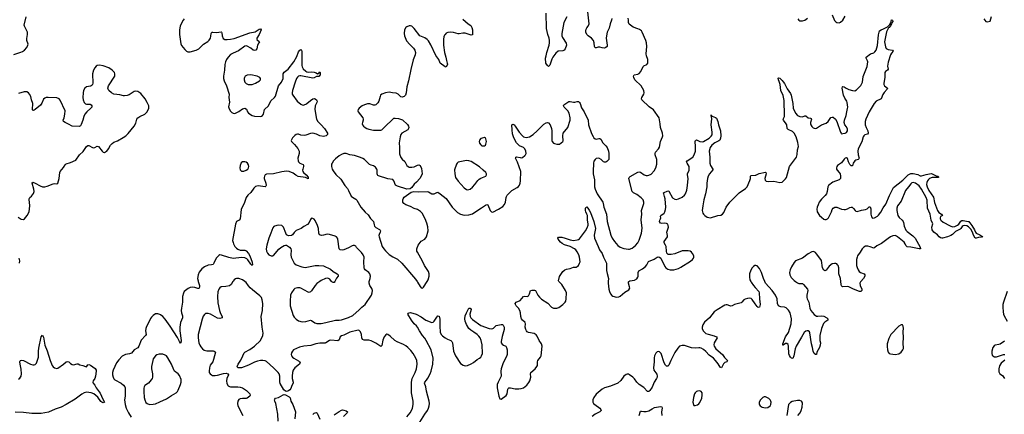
# Model space of a CAD drawing. Header units: inches. Extents: x 1649826 to 1814874, y 507393 to 641959.
# Tile 67 of 131: x 1727648 to 1744182, y 547767 to 554400. Entities that reach past the tile are written whole.
import ezdxf

# ---------------------------------------------------------------- set-up
doc = ezdxf.new("R2010")
doc.units = ezdxf.units.IN
doc.header["$MEASUREMENT"] = 0
for name, color, linetype in [('B7524', 7, 'Continuous'), ('B7525', 7, 'Continuous'), ('B7534', 7, 'Continuous'), ('B7535', 7, 'Continuous'), ('B7544', 7, 'Continuous'), ('B7545', 7, 'Continuous')]:
    doc.layers.add(name, color=color, linetype=linetype)

msp = doc.modelspace()

# ---------------------------------------------------------------- linework, layer by layer
at = {"layer": 'B7524', "color": 6}
for points, elevation in [([(1730000, 549443), (1729970, 549455), (1729930, 549454), (1729890, 549430), (1729860, 549400), (1729844, 549376), (1729813, 549307), (1729776, 549244), (1729763, 549210), (1729761, 549170), (1729770, 549110), (1729760, 549090), (1729688, 549012), (1729648, 548912), (1729633, 548887), (1729571, 548849), (1729525, 548795), (1729494, 548786), (1729425, 548775), (1729370, 548745), (1729310, 548684), (1729274, 548630), (1729243, 548570), (1729217, 548510), (1729207, 548470), (1729207, 548430), (1729215, 548390), (1729226, 548366), (1729244, 548344), (1729350, 548289), (1729390, 548256), (1729412, 548230), (1729420, 548210), (1729421, 548190), (1729416, 548150), (1729418, 548070), (1729409, 548010), (1729419, 547930), (1729438, 547870), (1729474, 547794), (1729518, 547718)], 400), ([(1727630, 548358), (1727650, 548374), (1727660, 548390), (1727670, 548410), (1727676, 548450), (1727675, 548525), (1727656, 548610), (1727652, 548648), (1727656, 548664), (1727663, 548670), (1727684, 548676), (1727710, 548670), (1727830, 548610), (1727870, 548596), (1727890, 548596), (1727910, 548605), (1727932, 548628), (1727961, 548730), (1727963, 548830), (1727970, 548878), (1728010, 549071), (1728030, 549099), (1728050, 549061), (1728072, 548930), (1728110, 548832), (1728157, 548670), (1728193, 548590), (1728210, 548566), (1728230, 548548), (1728270, 548535), (1728290, 548540), (1728384, 548610), (1728429, 548650), (1728450, 548655), (1728470, 548650), (1728502, 548622), (1728530, 548605), (1728550, 548601), (1728610, 548615), (1728630, 548613), (1728660, 548600), (1728710, 548588), (1728752, 548568), (1728770, 548566), (1728790, 548596), (1728810, 548603), (1728834, 548594), (1728915, 548535), (1728929, 548510), (1728931, 548491), (1728920, 548410), (1728909, 548371), (1728882, 548330), (1728875, 548310), (1728882, 548290), (1728910, 548257), (1728933, 548210), (1729001, 548121), (1729042, 548022), (1729069, 547970), (1729050, 547958), (1729025, 547970), (1729010, 547983), (1728957, 548057), (1728890, 548113), (1728850, 548127), (1728770, 548139), (1728730, 548127), (1728690, 548107), (1728577, 548023), (1728430, 547931), (1728346, 547890), (1728244, 547856), (1728130, 547804), (1728010, 547783), (1727850, 547779), (1727710, 547795), (1727570, 547803)], 300), ([(1730000, 548779), (1729990, 548780), (1729952, 548768), (1729929, 548750), (1729890, 548697), (1729881, 548670), (1729862, 548570), (1729863, 548530), (1729876, 548450), (1729875, 548390), (1729870, 548370), (1729855, 548345), (1729810, 548292), (1729751, 548249), (1729740, 548230), (1729733, 548207), (1729730, 548150), (1729738, 548050), (1729748, 548008), (1729768, 547968), (1729790, 547947), (1729830, 547933), (1729890, 547935), (1729930, 547943), (1730000, 547975)], 500)]:
    msp.add_lwpolyline(points, dxfattribs=dict(at, elevation=elevation))
at = {"layer": 'B7525', "color": 6, "elevation": 400}
for points in [[(1727550, 553814), (1727669, 553851), (1727696, 553864), (1727730, 553890), (1727766, 553930), (1727786, 553970), (1727790, 553990), (1727770, 554050), (1727765, 554085), (1727777, 554150), (1727776, 554190), (1727770, 554211), (1727728, 554288), (1727723, 554310), (1727757, 554450)], [(1727620, 551080), (1727670, 551049), (1727710, 551041), (1727730, 551050), (1727774, 551106), (1727808, 551172), (1727819, 551270), (1727814, 551330), (1727804, 551370), (1727805, 551390), (1727819, 551410), (1727847, 551433), (1727865, 551455), (1727879, 551481), (1727888, 551510), (1727885, 551550), (1727859, 551650), (1727867, 551670), (1727910, 551654), (1727990, 551606), (1728030, 551591), (1728070, 551592), (1728110, 551601), (1728210, 551643), (1728230, 551646), (1728270, 551642), (1728290, 551650), (1728310, 551730), (1728320, 551830), (1728330, 551850), (1728383, 551917), (1728410, 551960), (1728430, 551978), (1728503, 551997), (1728590, 552036), (1728652, 552128), (1728714, 552186), (1728770, 552266), (1728790, 552283), (1728810, 552284), (1728870, 552251), (1728890, 552246), (1728910, 552251), (1728950, 552275), (1728970, 552267), (1729030, 552191), (1729050, 552174), (1729070, 552169), (1729090, 552176), (1729110, 552192), (1729141, 552230), (1729173, 552290), (1729199, 552321), (1729230, 552342), (1729290, 552366), (1729383, 552417), (1729430, 552450), (1729470, 552487), (1729570, 552610), (1729597, 552663), (1729616, 552730), (1729630, 552750), (1729667, 552773), (1729750, 552810), (1729788, 552850), (1729818, 552910), (1729814, 552950), (1729790, 553010), (1729753, 553070), (1729679, 553159), (1729650, 553183), (1729630, 553192), (1729590, 553197), (1729570, 553192), (1729485, 553135), (1729450, 553124), (1729410, 553117), (1729390, 553119), (1729330, 553139), (1729230, 553148), (1729189, 553169), (1729145, 553210), (1729134, 553230), (1729130, 553250), (1729141, 553290), (1729243, 553450), (1729246, 553490), (1729238, 553510), (1729202, 553550), (1729144, 553590), (1729050, 553625), (1728990, 553637), (1728950, 553632), (1728930, 553621), (1728907, 553593), (1728886, 553550), (1728870, 553490), (1728873, 553330), (1728870, 553310), (1728862, 553298), (1728850, 553287), (1728838, 553282), (1728770, 553270), (1728742, 553250), (1728719, 553210), (1728711, 553169), (1728710, 553090), (1728715, 553050), (1728729, 553009), (1728750, 552987), (1728770, 552981), (1728830, 552978), (1728847, 552970), (1728860, 552950), (1728859, 552930), (1728844, 552910), (1728776, 552850), (1728744, 552810), (1728726, 552774), (1728710, 552708), (1728682, 552638), (1728670, 552615), (1728653, 552607), (1728530, 552612), (1728466, 552646), (1728409, 552670), (1728382, 552690), (1728379, 552710), (1728396, 552750), (1728408, 552810), (1728409, 552870), (1728330, 553045), (1728310, 553069), (1728270, 553085), (1728127, 553093), (1728090, 553090), (1728070, 553082), (1728050, 553061), (1728022, 552998), (1727997, 552963), (1727910, 552888), (1727890, 552877), (1727875, 552875), (1727870, 552875), (1727863, 552890), (1727871, 552990), (1727846, 553050), (1727834, 553110), (1727811, 553150), (1727794, 553170), (1727766, 553186), (1727725, 553185), (1727630, 553158)], [(1727647, 550310), (1727648, 550348), (1727636, 550390)]]:
    msp.add_lwpolyline(points, dxfattribs=at)
at = {"layer": 'B7534', "color": 6}
for points, elevation in [([(1730646, 550000), (1730666, 549930), (1730668, 549910), (1730663, 549890), (1730650, 549882), (1730637, 549883), (1730590, 549898), (1730550, 549905), (1730510, 549896), (1730478, 549882), (1730430, 549850), (1730410, 549830), (1730396, 549804), (1730379, 549750), (1730384, 549650), (1730362, 549550), (1730359, 549510), (1730364, 549470), (1730382, 549422), (1730384, 549390), (1730350, 549310), (1730337, 549230), (1730338, 549170), (1730358, 549010), (1730353, 548967), (1730350, 548965), (1730330, 548989), (1730297, 549057), (1730177, 549250), (1730090, 549369), (1730050, 549411), (1730010, 549439), (1730000, 549443)], 400), ([(1731227, 550000), (1731200, 549950), (1731172, 549928), (1731110, 549914), (1731033, 549907), (1731007, 549893), (1730989, 549870), (1730975, 549825), (1730971, 549749), (1730977, 549643), (1731004, 549510), (1731020, 549460), (1731047, 549410), (1731047, 549390), (1731010, 549377), (1730970, 549383), (1730850, 549450), (1730810, 549462), (1730770, 549459), (1730750, 549446), (1730730, 549414), (1730710, 549365), (1730645, 549110), (1730642, 549050), (1730655, 548970), (1730670, 548930), (1730690, 548900), (1730716, 548870), (1730746, 548846), (1730790, 548834), (1730896, 548836), (1730916, 548830), (1730933, 548810), (1730931, 548790), (1730891, 548650), (1730848, 548592), (1730833, 548550), (1730827, 548490), (1730831, 548470), (1730845, 548445), (1730868, 548428), (1730882, 548422), (1730930, 548417), (1730970, 548425), (1731070, 548455), (1731117, 548457), (1731142, 548450), (1731152, 548430), (1731127, 548370), (1731120, 548330), (1731126, 548286), (1731150, 548248), (1731170, 548236), (1731190, 548231), (1731310, 548229), (1731350, 548224), (1731390, 548213), (1731454, 548170), (1731511, 548110), (1731519, 548090), (1731510, 548070), (1731470, 548041), (1731450, 548034), (1731390, 548035), (1731350, 548030), (1731325, 548015), (1731309, 547990), (1731304, 547950), (1731312, 547910), (1731397, 547750)], 500), ([(1734150, 547725), (1734205, 547790), (1734228, 547830), (1734243, 547870), (1734255, 547930), (1734256, 547990), (1734227, 548130), (1734226, 548310), (1734240, 548370), (1734288, 548470), (1734309, 548530), (1734323, 548610), (1734315, 548670), (1734301, 548710), (1734255, 548790), (1734218, 548838), (1734168, 548890), (1734130, 548920), (1734090, 548942), (1733984, 548984), (1733946, 549006), (1733870, 549082), (1733830, 549110), (1733810, 549113), (1733795, 549105), (1733770, 549072), (1733747, 549013), (1733730, 548925), (1733710, 548908), (1733630, 548963), (1733550, 549003), (1733510, 549014), (1733430, 549011), (1733406, 549026), (1733393, 549050), (1733387, 549110), (1733372, 549152), (1733350, 549176), (1733330, 549180), (1733190, 549147), (1733090, 549096), (1733050, 549087), (1733030, 549068), (1733010, 549018), (1732990, 549002), (1732870, 549014), (1732850, 549009), (1732790, 548967), (1732777, 548963), (1732690, 548962), (1732622, 548950), (1732534, 548926), (1732418, 548910), (1732345, 548895), (1732247, 548850), (1732227, 548830), (1732210, 548801), (1732206, 548770), (1732211, 548750), (1732226, 548730), (1732250, 548710), (1732330, 548664), (1732346, 548650), (1732355, 548630), (1732348, 548610), (1732267, 548550), (1732242, 548510), (1732230, 548469), (1732224, 548410), (1732225, 548370), (1732241, 548310), (1732239, 548290), (1732218, 548250), (1732201, 548199), (1732184, 548176), (1732160, 548160), (1732130, 548153), (1732110, 548157), (1732081, 548181), (1732023, 548283), (1732015, 548315), (1732015, 548410), (1732004, 548450), (1731989, 548470), (1731908, 548548), (1731790, 548655), (1731770, 548665), (1731730, 548672), (1731690, 548670), (1731640, 548660), (1731590, 548642), (1731490, 548591), (1731370, 548549), (1731346, 548546), (1731313, 548550), (1731301, 548570), (1731316, 548610), (1731362, 548678), (1731392, 548750), (1731419, 548801), (1731430, 548812), (1731510, 548856), (1731589, 548911), (1731691, 549010), (1731731, 549089), (1731736, 549130), (1731721, 549230), (1731704, 549410), (1731725, 549510), (1731731, 549630), (1731722, 549690), (1731707, 549730), (1731681, 549761), (1731557, 549857), (1731515, 549895), (1731487, 549927), (1731450, 549982), (1731427, 550000)], 500), ([(1732685, 550000), (1732636, 549964), (1732608, 549932), (1732550, 549844), (1732530, 549823), (1732510, 549816), (1732490, 549818), (1732370, 549887), (1732350, 549893), (1732310, 549893), (1732270, 549879), (1732250, 549863), (1732213, 549810), (1732197, 549770), (1732187, 549670), (1732191, 549590), (1732239, 549430), (1732259, 549399), (1732289, 549369), (1732330, 549341), (1732390, 549321), (1732450, 549325), (1732530, 549352), (1732550, 549345), (1732605, 549305), (1732635, 549295), (1732710, 549293), (1732790, 549309), (1732950, 549352), (1733011, 549349), (1733050, 549354), (1733170, 549397), (1733244, 549430), (1733350, 549522), (1733392, 549568), (1733449, 549611), (1733553, 549770), (1733568, 549810), (1733573, 549850), (1733562, 549882), (1733530, 549931), (1733515, 549970), (1733515, 549990), (1733518, 550000)], 500), ([(1732938, 550000), (1732930, 549985), (1732910, 549984), (1732890, 549995), (1732886, 550000)], 500), ([(1734366, 547634), (1734449, 547770), (1734493, 547830), (1734511, 547870), (1734522, 547910), (1734528, 547950), (1734524, 547990), (1734477, 548157), (1734468, 548230), (1734446, 548290), (1734450, 548310), (1734479, 548341), (1734503, 548377), (1734542, 548450), (1734558, 548490), (1734587, 548610), (1734588, 548710), (1734555, 548850), (1734473, 549010), (1734450, 549045), (1734409, 549089), (1734360, 549170), (1734330, 549230), (1734312, 549252), (1734270, 549286), (1734228, 549350), (1734165, 549450), (1734175, 549465), (1734190, 549475), (1734210, 549478), (1734306, 549450), (1734390, 549408), (1734470, 549350), (1734570, 549311), (1734590, 549315), (1734610, 549334), (1734650, 549401), (1734670, 549425), (1734690, 549416), (1734704, 549364), (1734701, 549250), (1734709, 549150), (1734723, 549110), (1734745, 549085), (1734790, 549050), (1734830, 549028), (1734886, 549006), (1734906, 548990), (1734913, 548970), (1734934, 548830), (1734965, 548750), (1735050, 548624), (1735095, 548595), (1735130, 548582), (1735170, 548585), (1735230, 548613), (1735270, 548638), (1735330, 548686), (1735371, 548709), (1735392, 548728), (1735405, 548750), (1735418, 548790), (1735413, 548933), (1735396, 549010), (1735381, 549050), (1735360, 549080), (1735327, 549110), (1735274, 549150), (1735221, 549181), (1735190, 549210), (1735150, 549275), (1735127, 549330), (1735122, 549370), (1735130, 549423), (1735150, 549475), (1735190, 549550), (1735211, 549550), (1735223, 549543), (1735228, 549530), (1735209, 549450), (1735212, 549412), (1735221, 549390), (1735250, 549359), (1735390, 549258), (1735530, 549208), (1735570, 549202), (1735590, 549207), (1735604, 549216), (1735650, 549260), (1735730, 549274), (1735754, 549274), (1735765, 549265), (1735781, 549230), (1735785, 549190), (1735747, 549073), (1735730, 548990), (1735735, 548970), (1735750, 548948), (1735770, 548931), (1735810, 548910), (1735824, 548890), (1735831, 548851), (1735832, 548770), (1735823, 548737), (1735767, 548630), (1735734, 548530), (1735728, 548490), (1735733, 548407), (1735680, 548310), (1735667, 548270), (1735665, 548210), (1735694, 548074), (1735709, 548029), (1735730, 548019), (1735817, 548083), (1735831, 548109), (1735842, 548190), (1735850, 548202), (1735864, 548210), (1735890, 548213), (1735970, 548196), (1736030, 548194), (1736070, 548199), (1736110, 548214), (1736161, 548259), (1736198, 548302), (1736216, 548330), (1736231, 548389), (1736227, 548450), (1736230, 548470), (1736301, 548530), (1736332, 548570), (1736340, 548590), (1736343, 548650), (1736349, 548670), (1736393, 548727), (1736404, 548750), (1736419, 548910), (1736409, 548950), (1736371, 549010), (1736338, 549078), (1736321, 549101), (1736284, 549124), (1736190, 549144), (1736170, 549156), (1736157, 549170), (1736147, 549190), (1736138, 549230), (1736144, 549290), (1736138, 549310), (1736090, 549348), (1736072, 549372), (1736062, 549410), (1736059, 549470), (1736046, 549510), (1736022, 549550), (1735984, 549590), (1735972, 549610), (1735969, 549631), (1735983, 549650), (1736050, 549678), (1736110, 549745), (1736130, 549752), (1736170, 549747), (1736190, 549759), (1736207, 549790), (1736227, 549850), (1736250, 549856), (1736290, 549855), (1736310, 549848), (1736348, 549770), (1736374, 549734), (1736410, 549704), (1736517, 549637), (1736577, 549570), (1736609, 549549), (1736670, 549551), (1736700, 549560), (1736770, 549610), (1736807, 549650), (1736818, 549670), (1736826, 549710), (1736830, 549810), (1736814, 549850), (1736751, 549950), (1736710, 549990), (1736703, 550000)], 400), ([(1734320, 550000), (1734327, 549990), (1734370, 549913), (1734390, 549893), (1734410, 549887), (1734430, 549903), (1734489, 550000)], 500), ([(1737532, 550000), (1737531, 549970), (1737541, 549870), (1737552, 549830), (1737569, 549790), (1737590, 549765), (1737610, 549752), (1737670, 549737), (1737710, 549743), (1737730, 549754), (1737810, 549821), (1737878, 549862), (1737892, 549890), (1737890, 549910), (1737870, 549970), (1737870, 549996), (1737877, 550000)], 400), ([(1739923, 550000), (1739929, 549990), (1739972, 549930), (1740000, 549898)], 400), ([(1740000, 549623), (1739950, 549697), (1739930, 549712), (1739910, 549718), (1739870, 549716), (1739830, 549705), (1739805, 549690), (1739773, 549650), (1739760, 549640), (1739650, 549610), (1739610, 549589), (1739590, 549586), (1739570, 549590), (1739530, 549608), (1739510, 549608), (1739490, 549603), (1739357, 549523), (1739311, 549489), (1739230, 549391), (1739145, 549315), (1739118, 549270), (1739108, 549230), (1739109, 549209), (1739125, 549170), (1739146, 549146), (1739170, 549128), (1739210, 549112), (1739310, 549088), (1739351, 549070), (1739357, 549050), (1739310, 548970), (1739306, 548934), (1739311, 548910), (1739337, 548870), (1739451, 548771), (1739482, 548722), (1739517, 548690), (1739532, 548670), (1739523, 548650), (1739490, 548637), (1739465, 548615), (1739430, 548550), (1739410, 548557), (1739378, 548618), (1739329, 548669), (1739297, 548710), (1739223, 548763), (1739170, 548821), (1739130, 548855), (1739090, 548879), (1739070, 548885), (1739050, 548887), (1738990, 548880), (1738930, 548887), (1738810, 548922), (1738770, 548922), (1738730, 548911), (1738699, 548881), (1738650, 548805), (1738579, 548670), (1738550, 548595), (1738530, 548577), (1738510, 548579), (1738490, 548594), (1738470, 548631), (1738417, 548790), (1738410, 548803), (1738390, 548820), (1738370, 548824), (1738350, 548816), (1738330, 548796), (1738308, 548750), (1738303, 548717), (1738304, 548650), (1738292, 548550), (1738298, 548510), (1738344, 548444), (1738351, 548411), (1738350, 548390), (1738343, 548370), (1738302, 548310), (1738270, 548224), (1738230, 548166), (1738210, 548148), (1738190, 548153), (1738130, 548216), (1738048, 548268), (1738010, 548308), (1737970, 548362), (1737941, 548390), (1737890, 548431), (1737870, 548442), (1737850, 548443), (1737830, 548437), (1737793, 548410), (1737744, 548336), (1737690, 548289), (1737570, 548239), (1737470, 548212), (1737430, 548191), (1737330, 548107), (1737290, 548050), (1737273, 548010), (1737274, 547974), (1737285, 547950), (1737304, 547930), (1737388, 547870), (1737409, 547850), (1737414, 547830), (1737392, 547810), (1737311, 547770), (1737263, 547730)], 400), ([(1730000, 547975), (1730110, 548027), (1730196, 548084), (1730276, 548130), (1730296, 548150), (1730309, 548171), (1730348, 548270), (1730359, 548310), (1730357, 548350), (1730330, 548417), (1730308, 548448), (1730249, 548490), (1730235, 548515), (1730198, 548610), (1730137, 548717), (1730110, 548749), (1730090, 548764), (1730050, 548777), (1730000, 548779)], 500), ([(1731990, 547650), (1731984, 547770), (1731947, 547947), (1731931, 547990), (1731927, 548010), (1731930, 548023), (1731944, 548036), (1731991, 548049), (1732070, 548094), (1732090, 548100), (1732110, 548097), (1732170, 548063), (1732190, 548042), (1732201, 547990), (1732233, 547930), (1732280, 547810), (1732270, 547690)], 500), ([(1732570, 547765), (1732590, 547784), (1732610, 547794), (1732630, 547795), (1732644, 547784), (1732690, 547684)], 500), ([(1732930, 547756), (1733010, 547815), (1733050, 547835), (1733070, 547840), (1733090, 547837), (1733130, 547825), (1733150, 547810), (1733145, 547790), (1733087, 547733)], 500), ([(1738049, 547750), (1738070, 547818), (1738090, 547822), (1738130, 547815), (1738170, 547815), (1738210, 547827), (1738270, 547862), (1738310, 547879), (1738410, 547897), (1738432, 547892), (1738434, 547870), (1738423, 547810), (1738431, 547750)], 400)]:
    msp.add_lwpolyline(points, dxfattribs=dict(at, elevation=elevation))
at = {"layer": 'B7534', "color": 6, "elevation": 500}
msp.add_lwpolyline([(1739070, 548160), (1739030, 548157), (1739010, 548148), (1738991, 548130), (1738980, 548110), (1738962, 548050), (1738952, 547970), (1738960, 547930), (1738970, 547918), (1738990, 547915), (1739030, 547929), (1739054, 547946), (1739070, 547964), (1739101, 548039), (1739108, 548090), (1739107, 548130), (1739093, 548153)], close=True, dxfattribs=at)
at = {"layer": 'B7535', "color": 6}
for points, elevation in [([(1737590, 554417), (1737586, 554390), (1737561, 554330), (1737544, 554256), (1737514, 554190), (1737500, 554130), (1737497, 554090), (1737514, 553970), (1737510, 553947), (1737493, 553930), (1737470, 553923), (1737430, 553927), (1737390, 553940), (1737363, 553937), (1737330, 553927), (1737310, 553929), (1737302, 553950), (1737296, 554010), (1737281, 554050), (1737247, 554090), (1737192, 554130), (1737172, 554150), (1737156, 554190), (1737155, 554210), (1737160, 554240), (1737170, 554261), (1737195, 554290), (1737210, 554330), (1737174, 554630)], 500), ([(1730408, 554412), (1730390, 554389), (1730358, 554330), (1730343, 554290), (1730331, 554231), (1730329, 554149), (1730353, 553993), (1730366, 553966), (1730419, 553899), (1730450, 553871), (1730470, 553861), (1730510, 553859), (1730610, 553885), (1730653, 553907), (1730685, 553935), (1730732, 553990), (1730807, 554033), (1730830, 554054), (1730852, 554090), (1730859, 554121), (1730863, 554170), (1730873, 554187), (1730890, 554189), (1730950, 554182), (1731030, 554197), (1731038, 554190), (1731040, 554180), (1731046, 554126), (1731066, 554086), (1731090, 554069), (1731130, 554065), (1731190, 554071), (1731250, 554085), (1731510, 554176), (1731602, 554198), (1731670, 554238), (1731690, 554243), (1731705, 554230), (1731671, 554150), (1731631, 554090), (1731629, 554069), (1731674, 554030), (1731666, 554010), (1731641, 553970), (1731628, 553910), (1731614, 553886), (1731590, 553880), (1731570, 553888), (1731530, 553920), (1731470, 553956), (1731450, 553959), (1731430, 553953), (1731323, 553877), (1731230, 553838), (1731188, 553812), (1731149, 553770), (1731123, 553730), (1731105, 553690), (1731094, 553646), (1731087, 553550), (1731070, 553450), (1731068, 553410), (1731079, 553370), (1731122, 553290), (1731164, 553150), (1731162, 553090), (1731168, 553012), (1731154, 552934), (1731157, 552917), (1731183, 552870), (1731210, 552840), (1731230, 552826), (1731250, 552824), (1731270, 552829), (1731330, 552858), (1731390, 552899), (1731410, 552908), (1731430, 552910), (1731454, 552894), (1731472, 552852), (1731488, 552830), (1731550, 552787), (1731590, 552779), (1731686, 552774), (1731710, 552779), (1731725, 552790), (1731740, 552810), (1731761, 552890), (1731825, 552950), (1731865, 553035), (1731928, 553092), (1731944, 553116), (1731995, 553285), (1732046, 553350), (1732070, 553410), (1732071, 553490), (1732090, 553517), (1732155, 553570), (1732251, 553689), (1732301, 553779), (1732330, 553861), (1732350, 553887), (1732370, 553900), (1732379, 553890), (1732383, 553863), (1732385, 553630), (1732390, 553606), (1732410, 553572), (1732450, 553533), (1732470, 553522), (1732490, 553518), (1732550, 553523), (1732590, 553518), (1732626, 553506), (1732650, 553491), (1732675, 553505), (1732690, 553525), (1732694, 553514), (1732691, 553471), (1732670, 553445), (1732630, 553445), (1732590, 553422), (1732570, 553419), (1732370, 553457), (1732350, 553458), (1732329, 553451), (1732310, 553433), (1732295, 553410), (1732271, 553350), (1732227, 553207), (1732222, 553170), (1732225, 553145), (1732232, 553130), (1732309, 553030), (1732370, 552977), (1732390, 552967), (1732410, 552965), (1732450, 552977), (1732470, 552989), (1732530, 553044), (1732570, 553072), (1732590, 553075), (1732610, 553071), (1732633, 553053), (1732642, 553030), (1732638, 553010), (1732612, 552950), (1732603, 552890), (1732629, 552730), (1732653, 552690), (1732710, 552633), (1732764, 552570), (1732816, 552490), (1732819, 552470), (1732793, 552447), (1732750, 552439), (1732690, 552445), (1732630, 552475), (1732570, 552491), (1732533, 552487), (1732450, 552456), (1732430, 552453), (1732370, 552460), (1732330, 552474), (1732310, 552475), (1732290, 552471), (1732266, 552454), (1732230, 552415), (1732215, 552390), (1732209, 552370), (1732214, 552350), (1732262, 552302), (1732316, 552236), (1732332, 552212), (1732340, 552190), (1732342, 552150), (1732319, 552070), (1732322, 552030), (1732332, 552010), (1732349, 551989), (1732407, 551967), (1732416, 551956), (1732415, 551930), (1732400, 551890), (1732397, 551870), (1732401, 551850), (1732413, 551830), (1732458, 551790), (1732490, 551752), (1732493, 551727), (1732445, 551745), (1732326, 551766), (1732287, 551787), (1732241, 551821), (1732170, 551850), (1732130, 551851), (1732050, 551843), (1731909, 551809), (1731790, 551805), (1731768, 551790), (1731757, 551770), (1731753, 551750), (1731755, 551730), (1731783, 551650), (1731787, 551613), (1731781, 551599), (1731770, 551590), (1731650, 551605), (1731610, 551596), (1731577, 551570), (1731530, 551497), (1731476, 551450), (1731450, 551413), (1731418, 551310), (1731385, 551250), (1731369, 551210), (1731349, 551050), (1731334, 551030), (1731290, 551006), (1731270, 550962), (1731223, 550690), (1731230, 550652), (1731239, 550630), (1731262, 550590), (1731290, 550558), (1731310, 550544), (1731350, 550528), (1731430, 550524), (1731450, 550512), (1731488, 550470), (1731513, 550430), (1731550, 550324), (1731558, 550282), (1731554, 550266), (1731542, 550282), (1731530, 550288), (1731481, 550361), (1731460, 550380), (1731430, 550396), (1731370, 550400), (1731230, 550386), (1731160, 550400), (1731036, 550444), (1731010, 550445), (1730990, 550436), (1730948, 550392), (1730910, 550308), (1730894, 550286), (1730870, 550279), (1730810, 550273), (1730752, 550248), (1730707, 550213), (1730663, 550157), (1730644, 550110), (1730636, 550050), (1730643, 550010), (1730646, 550000)], 400), ([(1735087, 554410), (1735178, 554330), (1735221, 554301), (1735242, 554270), (1735252, 554230), (1735254, 554170), (1735250, 554147), (1735230, 554139), (1735130, 554174), (1735090, 554173), (1735030, 554161), (1735010, 554162), (1734930, 554184), (1734890, 554189), (1734837, 554183), (1734810, 554172), (1734790, 554152), (1734782, 554138), (1734771, 554109), (1734763, 554070), (1734762, 553970), (1734782, 553850), (1734804, 553770), (1734813, 553713), (1734828, 553670), (1734830, 553650), (1734810, 553602), (1734790, 553608), (1734707, 553670), (1734686, 553730), (1734635, 553795), (1734550, 553977), (1734510, 554044), (1734490, 554069), (1734450, 554096), (1734365, 554130), (1734272, 554252), (1734250, 554275), (1734230, 554288), (1734210, 554294), (1734190, 554294), (1734150, 554282), (1734130, 554270), (1734109, 554231), (1734101, 554170), (1734108, 554128), (1734144, 554044), (1734200, 553980), (1734261, 553921), (1734285, 553885), (1734296, 553850), (1734289, 553810), (1734256, 553724), (1734215, 553565), (1734179, 553370), (1734151, 553270), (1734139, 553170), (1734127, 553133), (1734104, 553110), (1734070, 553099), (1734050, 553101), (1734005, 553145), (1733970, 553162), (1733910, 553169), (1733850, 553183), (1733790, 553171), (1733730, 553148), (1733708, 553130), (1733699, 553110), (1733678, 553030), (1733660, 553000), (1733630, 552971), (1733610, 552964), (1733590, 552963), (1733530, 552983), (1733490, 552985), (1733470, 552982), (1733435, 552970), (1733399, 552950), (1733346, 552910), (1733331, 552890), (1733328, 552870), (1733334, 552850), (1733410, 552750), (1733417, 552730), (1733417, 552710), (1733402, 552670), (1733400, 552650), (1733406, 552630), (1733421, 552610), (1733450, 552587), (1733478, 552570), (1733510, 552559), (1733590, 552543), (1733630, 552545), (1733690, 552540), (1733710, 552541), (1733730, 552549), (1733820, 552640), (1733877, 552690), (1733911, 552729), (1733930, 552743), (1733950, 552747), (1734010, 552738), (1734074, 552714), (1734160, 552640), (1734176, 552610), (1734181, 552590), (1734179, 552570), (1734165, 552550), (1734067, 552490), (1734050, 552470), (1734035, 552430), (1734020, 552330), (1734026, 552250), (1734025, 552145), (1734050, 552085), (1734070, 552058), (1734116, 552016), (1734146, 551950), (1734170, 551930), (1734190, 551923), (1734230, 551919), (1734272, 551928), (1734330, 551955), (1734350, 551959), (1734370, 551950), (1734396, 551896), (1734406, 551810), (1734397, 551783), (1734365, 551730), (1734310, 551670), (1734270, 551635), (1734230, 551578), (1734203, 551557), (1734150, 551552), (1733990, 551602), (1733970, 551611), (1733961, 551621), (1733933, 551693), (1733913, 551713), (1733830, 551727), (1733674, 551774), (1733662, 551782), (1733655, 551790), (1733651, 551810), (1733652, 551872), (1733646, 551890), (1733623, 551923), (1733590, 551946), (1733550, 551953), (1733523, 551963), (1733436, 552050), (1733410, 552068), (1733370, 552086), (1733270, 552117), (1733190, 552130), (1733130, 552149), (1733090, 552149), (1733050, 552136), (1733010, 552111), (1732950, 552062), (1732919, 552030), (1732893, 551990), (1732886, 551970), (1732884, 551930), (1732892, 551890), (1732910, 551859), (1732959, 551799), (1733038, 551718), (1733110, 551610), (1733150, 551563), (1733171, 551530), (1733214, 551434), (1733235, 551415), (1733290, 551385), (1733307, 551367), (1733378, 551250), (1733450, 551167), (1733499, 551119), (1733537, 551057), (1733580, 551020), (1733587, 551007), (1733598, 550950), (1733608, 550928), (1733628, 550908), (1733692, 550872), (1733700, 550860), (1733705, 550850), (1733702, 550830), (1733684, 550790), (1733681, 550770), (1733685, 550750), (1733737, 550590), (1733761, 550550), (1733790, 550514), (1733853, 550453), (1733912, 550412), (1733992, 550372), (1734066, 550306), (1734296, 550036), (1734320, 550000)], 500), ([(1734489, 550000), (1734507, 550030), (1734526, 550090), (1734526, 550130), (1734511, 550170), (1734443, 550270), (1734410, 550341), (1734326, 550490), (1734319, 550510), (1734317, 550550), (1734340, 550610), (1734370, 550657), (1734390, 550676), (1734449, 550711), (1734479, 550750), (1734505, 550850), (1734499, 550919), (1734482, 550982), (1734456, 551050), (1734405, 551145), (1734378, 551178), (1734330, 551209), (1734270, 551225), (1734210, 551262), (1734133, 551290), (1734098, 551310), (1734079, 551330), (1734082, 551370), (1734089, 551391), (1734106, 551414), (1734220, 551500), (1734268, 551512), (1734350, 551506), (1734490, 551514), (1734510, 551507), (1734570, 551473), (1734590, 551470), (1734610, 551474), (1734650, 551496), (1734670, 551499), (1734710, 551475), (1734810, 551394), (1734908, 551248), (1735001, 551161), (1735050, 551131), (1735110, 551116), (1735190, 551117), (1735250, 551134), (1735310, 551178), (1735405, 551235), (1735470, 551283), (1735490, 551291), (1735510, 551286), (1735550, 551194), (1735570, 551168), (1735590, 551164), (1735690, 551213), (1735759, 551261), (1735788, 551292), (1735804, 551330), (1735815, 551410), (1735822, 551430), (1735836, 551450), (1735911, 551529), (1736003, 551577), (1736025, 551595), (1736041, 551619), (1736053, 551650), (1736058, 551690), (1736061, 551850), (1736005, 552005), (1735976, 552070), (1735977, 552083), (1735980, 552090), (1735990, 552094), (1736050, 552081), (1736070, 552080), (1736090, 552085), (1736130, 552115), (1736144, 552130), (1736153, 552150), (1736147, 552190), (1736128, 552230), (1736109, 552250), (1736042, 552282), (1736010, 552305), (1735988, 552330), (1735955, 552390), (1735937, 552430), (1735923, 552483), (1735915, 552550), (1735913, 552630), (1735930, 552642), (1735950, 552631), (1735970, 552609), (1736036, 552510), (1736090, 552446), (1736110, 552429), (1736150, 552420), (1736210, 552433), (1736270, 552469), (1736339, 552530), (1736450, 552645), (1736490, 552666), (1736510, 552669), (1736530, 552664), (1736555, 552635), (1736578, 552570), (1736582, 552530), (1736583, 552370), (1736588, 552350), (1736610, 552326), (1736630, 552316), (1736670, 552306), (1736710, 552310), (1736766, 552350), (1736774, 552366), (1736770, 552450), (1736775, 552490), (1736850, 552590), (1736893, 552710), (1736892, 552752), (1736876, 552830), (1736851, 552870), (1736793, 552930), (1736782, 552950), (1736787, 552970), (1736870, 553022), (1736890, 553026), (1736950, 553012), (1736968, 553012), (1737010, 553023), (1737030, 553023), (1737050, 553009), (1737059, 552990), (1737079, 552919), (1737125, 552850), (1737158, 552778), (1737189, 552730), (1737196, 552710), (1737200, 552630), (1737250, 552487), (1737275, 552435), (1737290, 552413), (1737310, 552397), (1737330, 552391), (1737370, 552402), (1737390, 552400), (1737404, 552390), (1737438, 552330), (1737490, 552282), (1737515, 552250), (1737537, 552190), (1737541, 552150), (1737538, 552050), (1737506, 552014), (1737490, 552006), (1737470, 552006), (1737450, 552013), (1737410, 552050), (1737370, 552071), (1737330, 552066), (1737309, 552051), (1737290, 552020), (1737282, 551990), (1737276, 551850), (1737279, 551810), (1737302, 551710), (1737302, 551590), (1737310, 551550), (1737347, 551470), (1737440, 551330), (1737448, 551310), (1737458, 551250), (1737500, 551130), (1737513, 551010), (1737576, 550776), (1737596, 550730), (1737637, 550670), (1737690, 550607), (1737730, 550575), (1737790, 550554), (1737870, 550541), (1737890, 550544), (1737930, 550562), (1737990, 550604), (1738028, 550650), (1738048, 550692), (1738090, 550810), (1738102, 550898), (1738086, 551034), (1738092, 551130), (1738088, 551190), (1738128, 551310), (1738130, 551330), (1738115, 551370), (1738086, 551406), (1738010, 551459), (1737953, 551490), (1737935, 551510), (1737877, 551730), (1737883, 551750), (1737897, 551763), (1738030, 551838), (1738050, 551843), (1738070, 551838), (1738136, 551790), (1738170, 551779), (1738190, 551779), (1738214, 551786), (1738250, 551806), (1738301, 551859), (1738331, 551910), (1738349, 551971), (1738344, 552050), (1738318, 552130), (1738316, 552150), (1738326, 552174), (1738373, 552227), (1738390, 552258), (1738410, 552350), (1738441, 552430), (1738445, 552450), (1738443, 552490), (1738409, 552589), (1738403, 552650), (1738383, 552750), (1738290, 552884), (1738216, 552936), (1738094, 553050), (1738091, 553070), (1738096, 553090), (1738128, 553150), (1738133, 553170), (1738126, 553210), (1738085, 553285), (1738066, 553306), (1737992, 553370), (1737977, 553390), (1737959, 553430), (1737956, 553450), (1737966, 553470), (1738030, 553482), (1738050, 553493), (1738079, 553530), (1738118, 553610), (1738130, 553623), (1738176, 553644), (1738193, 553670), (1738193, 553730), (1738173, 553793), (1738168, 553828), (1738176, 553950), (1738174, 554010), (1738163, 554050), (1738101, 554190), (1738088, 554210), (1738056, 554236), (1738030, 554248), (1737950, 554272), (1737883, 554323), (1737871, 554350), (1737871, 554390), (1737864, 554424)], 500), ([(1736835, 554450), (1736786, 554350), (1736751, 554170), (1736752, 554130), (1736762, 554102), (1736825, 554005), (1736828, 553970), (1736810, 553910), (1736790, 553890), (1736770, 553878), (1736690, 553868), (1736650, 553838), (1736602, 553770), (1736584, 553736), (1736550, 553633), (1736530, 553614), (1736510, 553629), (1736485, 553670), (1736478, 553750), (1736490, 553790), (1736500, 553850), (1736537, 553970), (1736545, 554010), (1736547, 554050), (1736539, 554090), (1736517, 554150), (1736496, 554250), (1736487, 554510)], 500), ([(1737877, 550000), (1737891, 550009), (1737970, 550021), (1738010, 550043), (1738026, 550070), (1738032, 550088), (1738034, 550150), (1738044, 550176), (1738107, 550213), (1738154, 550250), (1738179, 550281), (1738205, 550335), (1738303, 550377), (1738350, 550410), (1738370, 550414), (1738389, 550409), (1738411, 550391), (1738482, 550250), (1738498, 550230), (1738530, 550208), (1738570, 550197), (1738630, 550195), (1738710, 550217), (1738750, 550238), (1738910, 550342), (1738944, 550370), (1738962, 550390), (1738969, 550410), (1738968, 550430), (1738948, 550470), (1738930, 550493), (1738908, 550508), (1738870, 550517), (1738770, 550517), (1738650, 550466), (1738590, 550451), (1738551, 550451), (1738535, 550455), (1738515, 550475), (1738507, 550507), (1738501, 550590), (1738494, 550610), (1738469, 550650), (1738470, 550670), (1738523, 550750), (1738525, 550770), (1738516, 550830), (1738541, 550910), (1738539, 550939), (1738530, 550961), (1738510, 550976), (1738470, 550979), (1738430, 550972), (1738410, 550978), (1738393, 551010), (1738396, 551030), (1738407, 551050), (1738411, 551069), (1738409, 551090), (1738413, 551110), (1738470, 551150), (1738481, 551170), (1738493, 551210), (1738495, 551250), (1738486, 551390), (1738478, 551430), (1738462, 551470), (1738461, 551490), (1738530, 551521), (1738550, 551516), (1738610, 551408), (1738650, 551383), (1738670, 551380), (1738710, 551386), (1738770, 551418), (1738810, 551449), (1738826, 551474), (1738848, 551532), (1738864, 551610), (1738870, 551730), (1738861, 551790), (1738862, 551810), (1738888, 551870), (1738891, 551890), (1738888, 551930), (1738854, 551990), (1738847, 552013), (1738854, 552030), (1738951, 552089), (1738976, 552130), (1738994, 552190), (1738997, 552270), (1738989, 552351), (1738994, 552370), (1739010, 552380), (1739070, 552352), (1739110, 552347), (1739130, 552354), (1739223, 552410), (1739258, 552442), (1739273, 552467), (1739278, 552490), (1739277, 552510), (1739261, 552630), (1739272, 552732), (1739265, 552775), (1739269, 552789), (1739250, 552791), (1739270, 552790), (1739276, 552776), (1739330, 552758), (1739350, 552742), (1739370, 552690), (1739384, 552630), (1739416, 552530), (1739422, 552450), (1739418, 552410), (1739403, 552377), (1739390, 552363), (1739322, 552330), (1739271, 552290), (1739244, 552250), (1739227, 552190), (1739235, 552090), (1739234, 551990), (1739248, 551950), (1739286, 551890), (1739285, 551875), (1739230, 551810), (1739209, 551771), (1739196, 551730), (1739185, 551650), (1739186, 551590), (1739166, 551470), (1739138, 551370), (1739118, 551270), (1739109, 551190), (1739119, 551150), (1739130, 551129), (1739150, 551107), (1739190, 551083), (1739250, 551071), (1739370, 551106), (1739424, 551116), (1739450, 551130), (1739470, 551159), (1739511, 551250), (1739572, 551330), (1739730, 551488), (1739835, 551565), (1739861, 551590), (1739910, 551694), (1739919, 551730), (1739922, 551770), (1739930, 551782), (1740000, 551786)], 400), ([(1736703, 550000), (1736696, 550010), (1736714, 550086), (1736767, 550170), (1736804, 550196), (1736830, 550207), (1736890, 550219), (1736950, 550241), (1736990, 550242), (1737011, 550249), (1737030, 550267), (1737050, 550305), (1737057, 550330), (1737056, 550370), (1737049, 550410), (1737035, 550450), (1737010, 550499), (1736987, 550530), (1736964, 550550), (1736890, 550589), (1736798, 550618), (1736757, 550637), (1736730, 550662), (1736692, 550710), (1736683, 550730), (1736693, 550747), (1736750, 550745), (1736810, 550730), (1736890, 550700), (1736950, 550690), (1737010, 550697), (1737030, 550704), (1737050, 550719), (1737149, 550850), (1737178, 550902), (1737194, 550946), (1737195, 550970), (1737184, 551030), (1737180, 551110), (1737173, 551133), (1737152, 551170), (1737148, 551190), (1737149, 551231), (1737155, 551245), (1737170, 551253), (1737190, 551230), (1737210, 551196), (1737230, 551158), (1737291, 551010), (1737316, 550890), (1737297, 550777), (1737301, 550730), (1737364, 550590), (1737385, 550530), (1737428, 550470), (1737451, 550410), (1737502, 550310), (1737502, 550182), (1737510, 550135), (1737534, 550050), (1737532, 550000)], 400), ([(1733518, 550000), (1733535, 550050), (1733541, 550090), (1733527, 550130), (1733512, 550150), (1733450, 550194), (1733435, 550215), (1733430, 550230), (1733428, 550328), (1733432, 550410), (1733418, 550450), (1733390, 550489), (1733330, 550541), (1733303, 550570), (1733290, 550591), (1733270, 550605), (1733250, 550607), (1733230, 550601), (1733170, 550565), (1733090, 550530), (1733070, 550525), (1733030, 550532), (1733011, 550551), (1732992, 550710), (1732985, 550730), (1732970, 550750), (1732944, 550764), (1732849, 550791), (1732810, 550793), (1732750, 550777), (1732713, 550773), (1732683, 550783), (1732669, 550810), (1732664, 550890), (1732650, 550941), (1732610, 551026), (1732590, 551047), (1732570, 551058), (1732550, 551063), (1732543, 551057), (1732530, 551039), (1732509, 550990), (1732483, 550957), (1732418, 550922), (1732372, 550890), (1732290, 550854), (1732257, 550823), (1732230, 550784), (1732210, 550770), (1732168, 550768), (1732150, 550773), (1732130, 550786), (1732116, 550810), (1732075, 550915), (1732050, 550939), (1731990, 550948), (1731929, 550931), (1731917, 550923), (1731900, 550900), (1731862, 550810), (1731830, 550730), (1731798, 550610), (1731789, 550550), (1731794, 550510), (1731810, 550474), (1731831, 550450), (1731870, 550428), (1731896, 550430), (1731910, 550438), (1732000, 550540), (1732032, 550568), (1732090, 550604), (1732110, 550610), (1732130, 550608), (1732178, 550578), (1732202, 550550), (1732207, 550527), (1732202, 550450), (1732209, 550409), (1732258, 550310), (1732290, 550277), (1732385, 550245), (1732444, 550236), (1732608, 550268), (1732670, 550268), (1732750, 550260), (1732867, 550207), (1732911, 550170), (1732976, 550130), (1732998, 550110), (1732998, 550090), (1732967, 550053), (1732938, 550000)], 500), ([(1740000, 550269), (1739990, 550268), (1739970, 550254), (1739950, 550231), (1739924, 550190), (1739904, 550130), (1739900, 550070), (1739908, 550030), (1739923, 550000)], 400), ([(1731427, 550000), (1731390, 550028), (1731330, 550050), (1731290, 550051), (1731270, 550044), (1731251, 550030), (1731230, 550006), (1731227, 550000)], 500), ([(1732886, 550000), (1732856, 550036), (1732832, 550052), (1732810, 550054), (1732783, 550050), (1732710, 550018), (1732685, 550000)], 500)]:
    msp.add_lwpolyline(points, dxfattribs=dict(at, elevation=elevation))
for points, elevation in [([(1731530, 553470), (1731470, 553465), (1731436, 553450), (1731420, 553430), (1731415, 553410), (1731416, 553390), (1731430, 553350), (1731450, 553328), (1731486, 553310), (1731550, 553309), (1731610, 553330), (1731673, 553370), (1731689, 553390), (1731692, 553410), (1731681, 553430), (1731638, 553450)], 500), ([(1735450, 552417), (1735411, 552410), (1735390, 552400), (1735368, 552372), (1735363, 552350), (1735370, 552322), (1735390, 552295), (1735410, 552282), (1735430, 552277), (1735450, 552279), (1735467, 552293), (1735477, 552310), (1735485, 552350), (1735477, 552397), (1735470, 552408)], 600), ([(1731430, 552012), (1731390, 552011), (1731368, 551992), (1731351, 551950), (1731344, 551910), (1731350, 551875), (1731370, 551855), (1731390, 551851), (1731410, 551853), (1731450, 551869), (1731476, 551890), (1731488, 551910), (1731494, 551930), (1731490, 551960), (1731471, 551990), (1731450, 552005)], 400), ([(1735150, 552031), (1735010, 552005), (1734992, 551988), (1734982, 551970), (1734950, 551875), (1734952, 551810), (1734966, 551750), (1735010, 551683), (1735110, 551573), (1735150, 551546), (1735170, 551542), (1735190, 551545), (1735210, 551553), (1735250, 551584), (1735290, 551627), (1735342, 551698), (1735362, 551718), (1735390, 551736), (1735473, 551770), (1735485, 551790), (1735487, 551810), (1735474, 551834), (1735430, 551869), (1735370, 551927), (1735230, 552014), (1735190, 552027)], 600)]:
    msp.add_lwpolyline(points, close=True, dxfattribs=dict(at, elevation=elevation))
at = {"layer": 'B7544', "color": 6}
for points, elevation in [([(1740673, 550000), (1740710, 549975), (1740730, 549967), (1740790, 549965), (1740810, 549949), (1740879, 549870), (1740883, 549850), (1740864, 549770), (1740865, 549730), (1740870, 549710), (1740899, 549650), (1740915, 549550), (1740935, 549510), (1740990, 549446), (1741030, 549416), (1741050, 549414), (1741110, 549421), (1741150, 549414), (1741202, 549390), (1741218, 549370), (1741218, 549350), (1741170, 549318), (1741147, 549293), (1741110, 549208), (1741084, 549090), (1741083, 549010), (1741095, 548970), (1741092, 548932), (1741079, 548890), (1741036, 548810), (1741028, 548772), (1741010, 548770), (1740990, 548790), (1740972, 548830), (1740963, 548890), (1740946, 548950), (1740918, 549138), (1740910, 549155), (1740890, 549170), (1740870, 549173), (1740850, 549167), (1740820, 549140), (1740778, 549062), (1740685, 548915), (1740667, 548870), (1740648, 548752), (1740630, 548705), (1740610, 548710), (1740590, 548730), (1740574, 548754), (1740565, 548785), (1740558, 548910), (1740550, 548942), (1740530, 548959), (1740522, 548958), (1740505, 548955), (1740470, 548929), (1740465, 548930), (1740461, 548950), (1740508, 549072), (1740555, 549145), (1740603, 549290), (1740608, 549370), (1740585, 549470), (1740559, 549519), (1740518, 549558), (1740490, 549567), (1740430, 549572), (1740410, 549577), (1740390, 549590), (1740375, 549630), (1740365, 549710), (1740342, 549770), (1740284, 549850), (1740172, 549972), (1740160, 550000)], 400), ([(1741774, 550000), (1741767, 549993), (1741757, 549970), (1741761, 549930), (1741787, 549870), (1741788, 549850), (1741774, 549830), (1741750, 549830), (1741650, 549870), (1741570, 549911), (1741550, 549914), (1741470, 549910), (1741457, 549917), (1741448, 549928), (1741440, 549950), (1741436, 550000)], 400), ([(1740000, 549898), (1740058, 549830), (1740064, 549810), (1740068, 549708), (1740081, 549610), (1740070, 549567), (1740050, 549563), (1740030, 549579), (1740000, 549623)], 400), ([(1744229, 549831), (1744167, 549650), (1744157, 549610), (1744154, 549570), (1744160, 549490), (1744167, 549450), (1744180, 549420), (1744230, 549330)], 500), ([(1744184, 548996), (1744110, 548948), (1744090, 548940), (1744030, 548932), (1744010, 548918), (1743989, 548890), (1743971, 548830), (1743973, 548790), (1743980, 548760), (1743988, 548748), (1744015, 548735), (1744050, 548731), (1744170, 548772), (1744190, 548774)], 500), ([(1744190, 548680), (1744130, 548628), (1744099, 548581), (1744088, 548532), (1744090, 548483), (1744109, 548450), (1744150, 548419), (1744184, 548370)], 500), ([(1740717, 547750), (1740753, 547790), (1740772, 547830), (1740788, 547890), (1740793, 547953), (1740789, 547970), (1740774, 547990), (1740750, 548001), (1740710, 548002), (1740620, 547980), (1740590, 547965), (1740559, 547930), (1740527, 547750)], 500)]:
    msp.add_lwpolyline(points, dxfattribs=dict(at, elevation=elevation))
at = {"layer": 'B7544', "color": 6, "elevation": 500}
for points in [[(1742470, 549272), (1742450, 549272), (1742410, 549249), (1742274, 549110), (1742240, 549040), (1742217, 548950), (1742214, 548906), (1742218, 548850), (1742230, 548810), (1742249, 548790), (1742270, 548781), (1742350, 548774), (1742410, 548784), (1742452, 548810), (1742480, 548850), (1742487, 548873), (1742483, 548970), (1742488, 549050), (1742483, 549157), (1742488, 549210), (1742483, 549250)], [(1740170, 548060), (1740150, 548060), (1740128, 548050), (1740085, 548010), (1740064, 547970), (1740063, 547943), (1740069, 547929), (1740084, 547910), (1740115, 547890), (1740170, 547875), (1740210, 547882), (1740247, 547910), (1740260, 547930), (1740268, 547970), (1740263, 547990), (1740250, 548012), (1740230, 548031)]]:
    msp.add_lwpolyline(points, close=True, dxfattribs=at)
at = {"layer": 'B7545', "color": 6}
for points, elevation in [([(1740000, 551786), (1740010, 551787), (1740064, 551816), (1740170, 551837), (1740179, 551830), (1740181, 551810), (1740159, 551730), (1740165, 551705), (1740185, 551685), (1740230, 551679), (1740310, 551684), (1740410, 551661), (1740450, 551670), (1740470, 551683), (1740510, 551726), (1740522, 551750), (1740576, 551930), (1740692, 552090), (1740705, 552135), (1740711, 552210), (1740723, 552270), (1740715, 552335), (1740686, 552430), (1740652, 552492), (1740622, 552522), (1740554, 552554), (1740535, 552570), (1740531, 552630), (1740520, 552650), (1740472, 552710), (1740470, 552730), (1740489, 552770), (1740492, 552790), (1740484, 553044), (1740466, 553126), (1740430, 553210), (1740420, 553310), (1740402, 553362), (1740387, 553390), (1740384, 553416), (1740390, 553422), (1740410, 553414), (1740450, 553380), (1740470, 553357), (1740490, 553328), (1740537, 553237), (1740590, 553157), (1740600, 553130), (1740628, 552990), (1740637, 552910), (1740675, 552830), (1740709, 552789), (1740750, 552771), (1740790, 552764), (1740830, 552783), (1740850, 552781), (1740890, 552749), (1740927, 552747), (1740940, 552740), (1740945, 552725), (1740927, 552670), (1740927, 552650), (1740934, 552630), (1740950, 552603), (1740970, 552584), (1740990, 552574), (1741010, 552571), (1741030, 552577), (1741110, 552634), (1741190, 552658), (1741222, 552690), (1741270, 552754), (1741290, 552762), (1741310, 552759), (1741347, 552730), (1741371, 552690), (1741430, 552511), (1741441, 552490), (1741450, 552483), (1741470, 552484), (1741510, 552492), (1741530, 552502), (1741550, 552530), (1741550, 552561), (1741530, 552599), (1741505, 552630), (1741491, 552671), (1741497, 552710), (1741528, 552790), (1741535, 552850), (1741550, 552905), (1741552, 552930), (1741545, 553010), (1741538, 553030), (1741503, 553083), (1741481, 553130), (1741458, 553250), (1741462, 553270), (1741470, 553278), (1741490, 553272), (1741527, 553247), (1741568, 553228), (1741630, 553208), (1741670, 553205), (1741698, 553222), (1741770, 553294), (1741790, 553326), (1741799, 553350), (1741814, 553446), (1741876, 553610), (1741888, 553690), (1741883, 553710), (1741862, 553750), (1741861, 553770), (1741935, 553825), (1741990, 553841), (1742010, 553857), (1742030, 553888), (1742053, 553967), (1742070, 554147), (1742088, 554212), (1742115, 554230), (1742154, 554246), (1742218, 554282), (1742260, 554320), (1742276, 554344), (1742279, 554370), (1742290, 554399), (1742306, 554390), (1742311, 554370), (1742295, 554345), (1742290, 554326), (1742281, 554319), (1742271, 554290), (1742257, 554283), (1742251, 554270), (1742239, 554261), (1742205, 554195), (1742170, 554030), (1742186, 553946), (1742198, 553918), (1742209, 553909), (1742230, 553901), (1742304, 553890), (1742315, 553870), (1742285, 553835), (1742271, 553810), (1742230, 553686), (1742218, 553618), (1742231, 553569), (1742220, 553550), (1742188, 553530), (1742178, 553510), (1742176, 553430), (1742156, 553330), (1742159, 553310), (1742171, 553290), (1742221, 553250), (1742216, 553230), (1742165, 553175), (1742140, 553140), (1742113, 553070), (1742032, 553030), (1741997, 552990), (1741911, 552850), (1741855, 552730), (1741844, 552690), (1741846, 552630), (1741859, 552590), (1741889, 552530), (1741898, 552490), (1741882, 552478), (1741837, 552463), (1741823, 552450), (1741811, 552429), (1741791, 552349), (1741730, 552230), (1741722, 552190), (1741729, 552129), (1741743, 552070), (1741739, 552061), (1741730, 552050), (1741690, 552040), (1741669, 552030), (1741642, 551990), (1741630, 551941), (1741610, 551942), (1741590, 551963), (1741566, 552010), (1741550, 552066), (1741530, 552077), (1741510, 552070), (1741490, 552053), (1741445, 551995), (1741382, 551950), (1741367, 551930), (1741361, 551910), (1741363, 551890), (1741374, 551870), (1741411, 551830), (1741423, 551810), (1741431, 551771), (1741430, 551730), (1741410, 551707), (1741302, 551670), (1741230, 551610), (1741219, 551590), (1741209, 551510), (1741194, 551470), (1741175, 551445), (1741110, 551382), (1741074, 551330), (1741053, 551290), (1741041, 551250), (1741036, 551216), (1741041, 551170), (1741080, 551110), (1741110, 551079), (1741150, 551049), (1741170, 551040), (1741190, 551040), (1741210, 551050), (1741228, 551070), (1741279, 551170), (1741293, 551207), (1741310, 551230), (1741333, 551247), (1741370, 551250), (1741450, 551214), (1741490, 551207), (1741512, 551208), (1741550, 551219), (1741590, 551244), (1741609, 551250), (1741628, 551248), (1741650, 551228), (1741677, 551190), (1741690, 551180), (1741710, 551178), (1741782, 551198), (1741850, 551208), (1741877, 551223), (1741910, 551253), (1741930, 551254), (1741942, 551222), (1741942, 551130), (1741950, 551084), (1741970, 551065), (1742000, 551070), (1742050, 551096), (1742070, 551114), (1742110, 551167), (1742145, 551235), (1742190, 551301), (1742255, 551445), (1742323, 551577), (1742476, 551704), (1742569, 551791), (1742610, 551813), (1742650, 551817), (1742730, 551798), (1742770, 551778), (1742790, 551774), (1742870, 551800), (1742952, 551812), (1742970, 551809), (1743037, 551777), (1743067, 551770), (1743078, 551758), (1743079, 551750), (1743055, 551745), (1742970, 551745), (1742928, 551732), (1742906, 551714), (1742890, 551690), (1742879, 551661), (1742877, 551630), (1742888, 551590), (1742914, 551530), (1742990, 551417), (1743008, 551328), (1743059, 551190), (1743081, 551161), (1743128, 551130), (1743143, 551110), (1743109, 551090), (1743102, 551070), (1743105, 551050), (1743114, 551030), (1743155, 550995), (1743270, 550934), (1743310, 550920), (1743350, 550926), (1743395, 550945), (1743417, 550963), (1743450, 551015), (1743470, 551026), (1743490, 551027), (1743575, 551010), (1743585, 551005), (1743638, 550938), (1743679, 550870), (1743696, 550830), (1743710, 550814), (1743770, 550784), (1743821, 550750), (1743798, 550742), (1743750, 550741), (1743710, 550726), (1743690, 550730), (1743670, 550768), (1743642, 550842), (1743620, 550880), (1743579, 550919), (1743550, 550935), (1743510, 550941), (1743490, 550936), (1743475, 550925), (1743452, 550890), (1743439, 550881), (1743360, 550840), (1743310, 550787), (1743285, 550770), (1743227, 550750), (1743145, 550730), (1743130, 550729), (1743110, 550735), (1743090, 550750), (1743062, 550782), (1743000, 550830), (1742972, 550870), (1742965, 550910), (1742979, 550970), (1742952, 551030), (1742934, 551130), (1742893, 551230), (1742884, 551364), (1742868, 551410), (1742791, 551551), (1742750, 551606), (1742690, 551652), (1742650, 551662), (1742630, 551655), (1742610, 551639), (1742570, 551592), (1742525, 551530), (1742450, 551350), (1742389, 551270), (1742377, 551230), (1742378, 551190), (1742392, 551110), (1742414, 551074), (1742468, 551030), (1742482, 551010), (1742490, 550990), (1742499, 550930), (1742530, 550863), (1742550, 550838), (1742647, 550767), (1742686, 550726), (1742770, 550577), (1742773, 550547), (1742754, 550546), (1742610, 550578), (1742550, 550581), (1742530, 550604), (1742519, 550630), (1742498, 550658), (1742390, 550750), (1742370, 550764), (1742350, 550770), (1742310, 550765), (1742270, 550749), (1742230, 550724), (1742121, 550639), (1742042, 550598), (1742010, 550570), (1741990, 550560), (1741930, 550584), (1741887, 550593), (1741850, 550591), (1741822, 550578), (1741793, 550547), (1741762, 550490), (1741717, 550430), (1741708, 550410), (1741702, 550370), (1741702, 550270), (1741712, 550232), (1741730, 550193), (1741747, 550167), (1741766, 550150), (1741826, 550126), (1741840, 550110), (1741837, 550090), (1741818, 550050), (1741774, 550000)], 400), ([(1740713, 554413), (1740730, 554391), (1740750, 554380), (1740790, 554378), (1740830, 554392), (1740877, 554423)], 500), ([(1741290, 554480), (1741330, 554384), (1741350, 554362), (1741371, 554351), (1741410, 554349), (1741430, 554358), (1741470, 554394), (1741510, 554458)], 500), ([(1743835, 554415), (1743872, 554370), (1743895, 554365), (1743943, 554377), (1743966, 554454)], 500), ([(1741436, 550000), (1741431, 550050), (1741405, 550130), (1741401, 550230), (1741390, 550270), (1741381, 550281), (1741370, 550294), (1741350, 550302), (1741330, 550304), (1741290, 550294), (1741241, 550259), (1741190, 550190), (1741170, 550176), (1741150, 550190), (1741130, 550227), (1741111, 550350), (1741102, 550370), (1741030, 550467), (1741010, 550488), (1740990, 550499), (1740970, 550501), (1740950, 550496), (1740890, 550463), (1740790, 550394), (1740673, 550347), (1740650, 550316), (1740610, 550246), (1740585, 550195), (1740576, 550150), (1740581, 550110), (1740604, 550064), (1740650, 550016), (1740673, 550000)], 400), ([(1740160, 550000), (1740137, 550050), (1740105, 550150), (1740070, 550216), (1740030, 550262), (1740010, 550270), (1740000, 550269)], 400)]:
    msp.add_lwpolyline(points, dxfattribs=dict(at, elevation=elevation))

doc.saveas('drawing.dxf')
